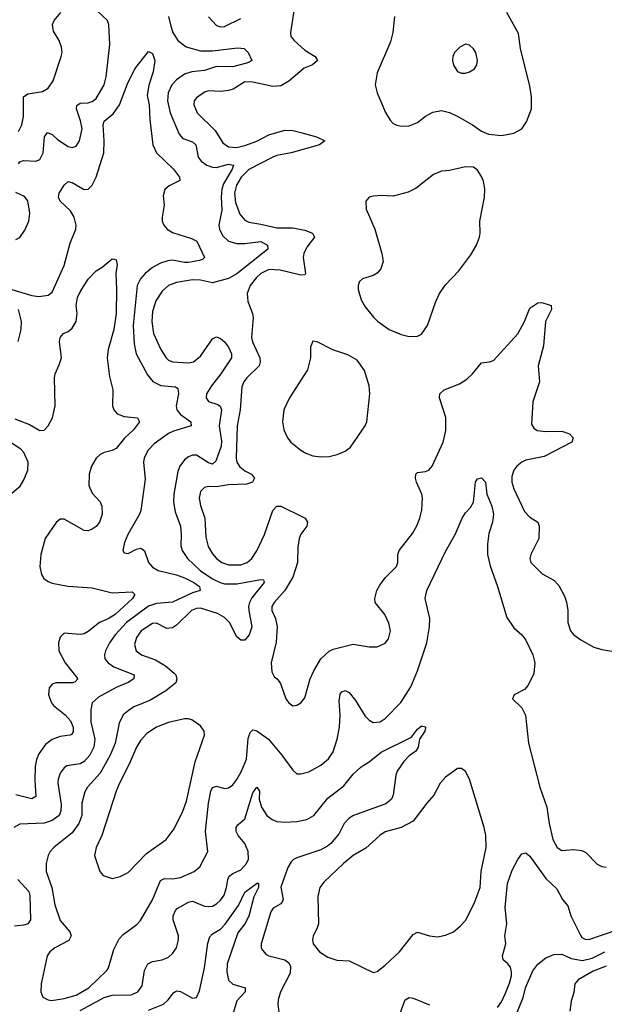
# Model space of a CAD drawing. Header units: inches. Extents: x 1649636 to 1815363, y 506543 to 641975.
# Tile 192 of 256: x 1742169 to 1745082, y 551869 to 556774. Entities that reach past the tile are written whole.
import ezdxf

# ---------------------------------------------------------------- set-up
doc = ezdxf.new("R2010")
doc.units = ezdxf.units.IN
doc.header["$MEASUREMENT"] = 0
doc.layers.add('B7545', color=7, linetype='Continuous')

msp = doc.modelspace()

# ---------------------------------------------------------------- linework, layer by layer
at = {"layer": 'B7545', "color": 5}
for points, elevation in [([(1743539.8, 556850), (1743517.7, 556710), (1743520.2, 556690), (1743536, 556670), (1743590, 556623), (1743640.2, 556590), (1743652.8, 556570), (1743627.4, 556550), (1743586.6, 556533.4), (1743510, 556467.6), (1743470, 556444.7), (1743430, 556441), (1743330, 556463.6), (1743290, 556463.9), (1743232.3, 556427.7), (1743210, 556420.6), (1743170, 556416.2), (1743110, 556419.3), (1743090, 556413.8), (1743050, 556385.6), (1743038.9, 556370), (1743036.9, 556350), (1743053.6, 556310), (1743142.6, 556222.6), (1743181, 556161), (1743210, 556140.8), (1743250, 556137.6), (1743290, 556147.1), (1743350, 556168.7), (1743410, 556200.3), (1743490, 556224.2), (1743530, 556222.3), (1743570, 556212.8), (1743648, 556190), (1743688.4, 556170), (1743662, 556150), (1743521.6, 556110), (1743450, 556097.7), (1743430, 556088.7), (1743310, 556027.1), (1743271.6, 555990), (1743249, 555950), (1743239.7, 555910), (1743243.5, 555863.5), (1743265.3, 555805.3), (1743290, 555775), (1743310, 555765.3), (1743370, 555756.1), (1743450, 555736.4), (1743530, 555737.3), (1743590, 555725.1), (1743627.9, 555710), (1743637.6, 555690), (1743598.9, 555641.1), (1743583.9, 555610), (1743581, 555590), (1743593.2, 555510), (1743590, 555503.5), (1743570, 555500.9), (1743466, 555526), (1743410, 555529), (1743370.2, 555510), (1743349.5, 555490), (1743317.4, 555450), (1743301.5, 555410), (1743305.1, 555370), (1743328.6, 555310), (1743331.9, 555290), (1743324.2, 555190), (1743329.2, 555169.2), (1743365.4, 555090), (1743367.4, 555070), (1743361.6, 555050), (1743300.9, 554990), (1743286.1, 554970), (1743275.6, 554944.4), (1743267, 554830), (1743252, 554750), (1743247.9, 554590), (1743250.8, 554570), (1743265.9, 554545.9), (1743290, 554525.9), (1743324.4, 554510), (1743339, 554490), (1743328.5, 554470), (1743299.3, 554460.7), (1743210, 554456.6), (1743150, 554445.9), (1743110, 554448.9), (1743090, 554443.5), (1743070, 554423.6), (1743063.2, 554390), (1743070, 554353), (1743091.3, 554290), (1743095.5, 554195.5), (1743107.5, 554150), (1743130, 554112.3), (1743150.2, 554090), (1743176.5, 554070), (1743210, 554057.4), (1743270, 554058.1), (1743301.7, 554070), (1743324.8, 554090), (1743350, 554127.9), (1743388.7, 554210), (1743430, 554328), (1743450, 554350.3), (1743470, 554350.2), (1743577.7, 554297.7), (1743590.4, 554290), (1743603.1, 554270), (1743598.7, 554250), (1743569.3, 554210.7), (1743561.5, 554190), (1743554.2, 554145.8), (1743553.2, 554070), (1743530, 553997.4), (1743490.1, 553929.9), (1743436.9, 553870), (1743425.2, 553850), (1743425, 553830), (1743444, 553790), (1743451.9, 553750), (1743446.6, 553673.4), (1743421.5, 553570), (1743425.3, 553525.3), (1743438, 553498), (1743451, 553490), (1743467.5, 553467.5), (1743494.8, 553390), (1743510, 553371), (1743530, 553356), (1743550, 553358.8), (1743570, 553370.8), (1743590, 553396), (1743616, 553490), (1743634.2, 553530), (1743668.7, 553590), (1743710, 553628.2), (1743730, 553637.5), (1743830, 553663.6), (1743910.2, 553650.2), (1743950, 553649.2), (1743990, 553667.4), (1744006.9, 553690), (1744016.4, 553730), (1744007.4, 553767.4), (1743988.5, 553810), (1743940.4, 553870), (1743938.2, 553890), (1743948.9, 553930), (1743962.9, 553957.1), (1743990, 553993.1), (1744046, 554050), (1744053, 554070), (1744052.6, 554110), (1744059.7, 554130), (1744126.6, 554213.4), (1744148.3, 554251.7), (1744162, 554290), (1744172.2, 554330), (1744176.5, 554390), (1744173.2, 554410), (1744145.7, 554470), (1744140.3, 554490), (1744143, 554510), (1744150, 554517.6), (1744190, 554522.3), (1744206.6, 554530), (1744224.7, 554550), (1744279.5, 554670), (1744292.7, 554727.3), (1744291.5, 554791.5), (1744261.2, 554890), (1744262.2, 554910), (1744284.2, 554930), (1744359.9, 554959.9), (1744397, 554983), (1744425.3, 555010), (1744470, 555064.9), (1744510, 555068.7), (1744530, 555075.8), (1744650.7, 555209.3), (1744684.4, 555270), (1744710, 555337.3), (1744750, 555364), (1744770, 555364.9), (1744812.1, 555352.1), (1744816, 555350), (1744818, 555330), (1744788.7, 555270), (1744779, 555150), (1744751.5, 555050), (1744758.4, 554970), (1744724.6, 554870), (1744718.9, 554758.9), (1744730, 554739.3), (1744747.6, 554727.6), (1744790, 554722.2), (1744870, 554724.6), (1744907.3, 554710), (1744926, 554690), (1744920.5, 554670), (1744782, 554598), (1744690, 554578.8), (1744670, 554569.8), (1744645.4, 554550), (1744630.2, 554530), (1744621.6, 554498.4), (1744621.3, 554470), (1744630, 554436.4), (1744684, 554324), (1744710, 554295.5), (1744750, 554270.6), (1744757.1, 554250), (1744754.9, 554190), (1744715.5, 554110), (1744710.5, 554090), (1744715.5, 554070), (1744772.7, 554012.7), (1744830, 553982.3), (1744854.3, 553954.3), (1744882.7, 553902.7), (1744892.4, 553872.4), (1744899.1, 553830), (1744899, 553770), (1744913.4, 553730), (1744930.4, 553710), (1744964.2, 553684.2), (1745030, 553647.1), (1745070, 553635.5), (1745170, 553618.9)], 480), ([(1742162.2, 556217.8), (1742179.2, 556250), (1742187.4, 556292.6), (1742187.6, 556390), (1742210, 556405.1), (1742283, 556417), (1742310, 556432.8), (1742335.8, 556470), (1742375.8, 556590), (1742379.7, 556610), (1742376.6, 556636.6), (1742365.4, 556670), (1742337.3, 556717.3), (1742332.8, 556750), (1742341.4, 556770), (1742374.6, 556810)], 480), ([(1742163.3, 556056.7), (1742170, 556065.5), (1742187.9, 556072.1), (1742250, 556068.6), (1742270, 556077.8), (1742285.2, 556110), (1742292.6, 556190), (1742307.2, 556212.8), (1742330, 556201.7), (1742357.4, 556177.4), (1742410, 556142), (1742430, 556136.9), (1742450, 556144.2), (1742467.4, 556170), (1742479.6, 556230), (1742472.5, 556270), (1742451.5, 556330), (1742452.9, 556347.1), (1742470, 556357.8), (1742510, 556359.8), (1742530, 556366.1), (1742550, 556381.2), (1742589.9, 556450), (1742599.6, 556490), (1742618.7, 556650), (1742612.9, 556750), (1742606.3, 556770), (1742557.3, 556817.3)], 460), ([(1742909.6, 556790), (1742921.1, 556741.1), (1742932.1, 556710), (1742956.8, 556670), (1742998.7, 556638.7), (1743070, 556618.7), (1743130, 556618.3), (1743253.7, 556633.7), (1743286.8, 556630), (1743307.2, 556610), (1743324.9, 556570), (1743310, 556560.9), (1743230, 556539.4), (1743150, 556540.9), (1743090, 556520.8), (1743026.2, 556513.8), (1742990, 556501.9), (1742950, 556475), (1742927.5, 556450), (1742909.2, 556410), (1742904.5, 556370), (1742918.1, 556310), (1742963.6, 556203.6), (1742982.4, 556182.4), (1743030, 556165.4), (1743046.2, 556150), (1743058.3, 556090), (1743072.9, 556070), (1743101.3, 556050), (1743130, 556038.9), (1743150, 556038.5), (1743210, 556053.6), (1743233.8, 556050), (1743226.8, 556030), (1743184.5, 555955.5), (1743175.5, 555930), (1743172, 555890), (1743175.5, 555824.5), (1743160.6, 555750), (1743164.6, 555730), (1743179.3, 555699.3), (1743210, 555671), (1743250, 555659.8), (1743290, 555658.7), (1743370, 555668.5), (1743403.6, 555650), (1743404.9, 555630), (1743250, 555507.8), (1743210, 555483.9), (1743130, 555463), (1743070, 555477.1), (1743030, 555477.6), (1742950, 555464.3), (1742910, 555449.1), (1742878, 555422), (1742847.2, 555372.8), (1742830, 555319.5), (1742826.7, 555270), (1742835.9, 555210), (1742871.4, 555131.4), (1742897.8, 555090), (1742910, 555078.4), (1742929.5, 555069.5), (1743010, 555064.8), (1743035.1, 555070), (1743070, 555098.3), (1743130, 555183.7), (1743150, 555193.7), (1743170, 555186), (1743190, 555168.9), (1743210, 555142.6), (1743224.7, 555110), (1743224.2, 555090), (1743170.5, 555009.5), (1743123.8, 554950), (1743100.2, 554910), (1743097.4, 554890), (1743110, 554872.4), (1743156.8, 554856.8), (1743168.1, 554848.1), (1743173.6, 554830), (1743161.9, 554750), (1743173.6, 554673.6), (1743172.2, 554650), (1743145.5, 554574.5), (1743130, 554560.3), (1743110, 554566.7), (1743050, 554604.2), (1743030, 554604.8), (1743010, 554596.8), (1742990, 554580.8), (1742967, 554550), (1742957.4, 554522.6), (1742937.5, 554410), (1742935.1, 554370), (1742942.9, 554322.9), (1742970.1, 554250), (1742974.1, 554210), (1742972.3, 554152.3), (1742979, 554130), (1743005.5, 554090), (1743067.4, 554030), (1743130, 553988.4), (1743167.1, 553970), (1743190, 553963.8), (1743250, 553963.3), (1743370, 553984.4), (1743382.8, 553982.8), (1743386.3, 553970), (1743326.1, 553893.9), (1743313.1, 553870), (1743308.7, 553850), (1743310.5, 553830.5), (1743325.7, 553750), (1743312.9, 553710), (1743290, 553683.5), (1743270, 553682), (1743250, 553698.9), (1743214.2, 553770), (1743190, 553796.3), (1743155.1, 553815.1), (1743070, 553841.5), (1743050, 553840.9), (1743025, 553830), (1742950, 553757), (1742930, 553744.2), (1742901.2, 553741.2), (1742850, 553767.7), (1742830, 553766.2), (1742774.5, 553730), (1742750, 553696.4), (1742741.3, 553661.3), (1742749.1, 553629.1), (1742775.3, 553610), (1742845.1, 553585.1), (1742894.8, 553554.8), (1742939, 553519), (1742946.5, 553510), (1742952.2, 553487.8), (1742946.2, 553470), (1742896.5, 553430), (1742817.5, 553382.5), (1742738.3, 553350), (1742708.6, 553331.4), (1742685.2, 553310), (1742664.2, 553270), (1742644.4, 553170), (1742619.1, 553110), (1742570, 553020.3), (1742507.3, 552950), (1742492.9, 552927.1), (1742478.9, 552870), (1742478.1, 552810), (1742463.8, 552770), (1742430, 552722.2), (1742338.6, 552650), (1742321.2, 552630), (1742311.1, 552610), (1742301.5, 552570), (1742300.9, 552530), (1742328.8, 552450), (1742343.8, 552363.8), (1742370, 552286), (1742419.5, 552230), (1742425.7, 552210), (1742414, 552186), (1742344.4, 552150), (1742318.7, 552130), (1742306, 552110), (1742275.6, 551970), (1742274.6, 551930), (1742284.8, 551904.8), (1742310, 551890.3), (1742327.9, 551887.9), (1742390, 551896.8), (1742450, 551914.7), (1742513.2, 551950), (1742603.3, 552036.7), (1742610.9, 552050), (1742638, 552142), (1742664.5, 552195.5), (1742684.5, 552215.5), (1742753.2, 552266.8), (1742770, 552286), (1742831.3, 552388.7), (1742870, 552485.3), (1742890, 552495.5), (1742930, 552493.5), (1742970, 552500.7), (1743038, 552530), (1743066.5, 552553.5), (1743106, 552630), (1743094.5, 552730), (1743109.9, 552870.1), (1743121, 552930), (1743130, 552948.8), (1743150, 552955.2), (1743190, 552943.6), (1743210, 552946.9), (1743230, 552962), (1743250, 552989.1), (1743274.3, 553030), (1743298.6, 553090), (1743306.5, 553193.5), (1743317.4, 553222.6), (1743330, 553236), (1743350, 553231.3), (1743408.8, 553188.8), (1743474.7, 553110), (1743530, 553034.4), (1743550, 553017.6), (1743570, 553016.5), (1743610, 553026.5), (1743670, 553060.3), (1743708.2, 553091.8), (1743730, 553126), (1743750.4, 553189.6), (1743761.7, 553250), (1743765.5, 553310), (1743759.8, 553380.2), (1743766, 553414), (1743774, 553426), (1743790, 553432), (1743810, 553422), (1743841.4, 553381.4), (1743890, 553304.7), (1743910, 553284), (1743930, 553272.8), (1743964.2, 553275.8), (1743990, 553291.8), (1744067.6, 553372.4), (1744116.9, 553450), (1744150, 553530.4), (1744196.9, 553670), (1744210.4, 553750), (1744212.1, 553790), (1744189.8, 553890), (1744197.2, 553930), (1744290, 554124.9), (1744338, 554210), (1744372.8, 554290), (1744390, 554317.1), (1744415.6, 554344.4), (1744429.7, 554370), (1744439.3, 554470), (1744450, 554486), (1744470, 554491), (1744490.2, 554470.2), (1744496.9, 554410), (1744521.6, 554350), (1744529.2, 554310), (1744525.2, 554270), (1744506.2, 554213.8), (1744499.1, 554160.9), (1744499.2, 554110), (1744513, 554053), (1744550, 553950.4), (1744595.2, 553795.2), (1744630, 553743.7), (1744670, 553708.5), (1744690, 553682.4), (1744725.4, 553610), (1744736.2, 553570), (1744730, 553517.2), (1744701.5, 553458.5), (1744683.1, 553436.9), (1744632, 553410), (1744624.7, 553390), (1744670, 553346), (1744688.3, 553308.3), (1744703.1, 553170), (1744760.6, 552950), (1744795.6, 552850), (1744807.1, 552770), (1744825.4, 552690), (1744846.5, 552650), (1744870, 552634.6), (1744930, 552640.2), (1744970, 552634.9), (1744990, 552624.2), (1745045.9, 552565.9), (1745070, 552554.9), (1745090, 552551.5)], 460), ([(1743110, 556788.2), (1743150, 556745.2), (1743170, 556738.8), (1743190, 556739.7), (1743270, 556779.5)], 480), ([(1744035.6, 556790), (1744028.6, 556710), (1744015.9, 556664.1), (1743949.2, 556510), (1743940.3, 556450), (1743949.1, 556410), (1743992, 556312), (1744014.2, 556274.2), (1744030, 556257.6), (1744048.2, 556248.2), (1744070, 556244), (1744110, 556245.8), (1744150, 556262), (1744190, 556292.9), (1744227.4, 556312.6), (1744270, 556321.8), (1744310, 556311.1), (1744354.4, 556290), (1744424.4, 556250), (1744470, 556218), (1744504, 556204), (1744570, 556197.6), (1744630, 556208.1), (1744669.8, 556230.2), (1744694.4, 556265.6), (1744718.6, 556330), (1744718.1, 556390), (1744710, 556443.7), (1744663.9, 556630), (1744654.2, 556705.8), (1744595.8, 556810)], 520), ([(1742129.5, 555430), (1742230, 555400.2), (1742264.7, 555395.3), (1742310, 555401.1), (1742330, 555416.3), (1742390.7, 555550), (1742419.9, 555660.1), (1742448.9, 555730), (1742449.8, 555750.2), (1742441, 555790), (1742421.2, 555821.2), (1742369.8, 555870), (1742362.2, 555890), (1742365.1, 555910), (1742390, 555950.4), (1742410, 555967.6), (1742430, 555962.8), (1742490, 555928.3), (1742510, 555929.2), (1742530.4, 555949.6), (1742550, 555990.3), (1742588.8, 556110), (1742590.5, 556170), (1742584.5, 556250), (1742590, 556268), (1742634.7, 556305.3), (1742666.3, 556350), (1742705.3, 556454.7), (1742742, 556530), (1742810, 556616), (1742830, 556606), (1742842.4, 556570), (1742834.6, 556514.6), (1742812.7, 556447.3), (1742804, 556396), (1742813.2, 556350), (1742816.6, 556276.6), (1742832.9, 556150), (1742850.2, 556110), (1742934.9, 556030), (1742964.4, 555990), (1742967.3, 555972.7), (1742914, 555946), (1742892.1, 555927.9), (1742884.1, 555895.9), (1742888.2, 555850), (1742878.4, 555790), (1742879.5, 555770), (1742887, 555750), (1742903.8, 555730), (1742930, 555714.3), (1743024.6, 555684.6), (1743051.7, 555670), (1743090.3, 555590), (1743080, 555580), (1743065.4, 555574.6), (1743010, 555565.1), (1742990, 555564.2), (1742930, 555575.4), (1742906.6, 555573.4), (1742870, 555561.5), (1742830, 555539.5), (1742794.2, 555510), (1742770, 555483.8), (1742754, 555450), (1742734.9, 555250), (1742738.7, 555158.7), (1742748.8, 555108.8), (1742805.5, 555005.5), (1742831.6, 554971.6), (1742871.9, 554951.9), (1742944.7, 554944.7), (1742957.4, 554937.4), (1742959.6, 554910), (1742948.6, 554850), (1742952.3, 554830), (1742970, 554807.6), (1743020.9, 554770), (1743023.8, 554750), (1742935.4, 554724.6), (1742910, 554712.8), (1742838.9, 554661.1), (1742809.2, 554630), (1742789.5, 554590.5), (1742785.8, 554570), (1742794.5, 554485.5), (1742771.6, 554328.4), (1742766.4, 554310), (1742707.1, 554210), (1742690.3, 554170), (1742682.4, 554130), (1742690, 554117.3), (1742710, 554114.4), (1742750, 554136), (1742770, 554140.9), (1742777.6, 554137.6), (1742790, 554128.2), (1742810.9, 554070), (1742830, 554045.7), (1742858.7, 554030), (1742950, 554007.7), (1742990, 553992.8), (1743036.3, 553970), (1743065.2, 553950), (1743068.2, 553930), (1743030, 553918.9), (1742930, 553871.3), (1742850, 553866.1), (1742810, 553852.2), (1742700.4, 553770), (1742645, 553710), (1742616.3, 553670), (1742597.1, 553630), (1742591.9, 553610), (1742593.4, 553590), (1742609.1, 553570), (1742638.6, 553550), (1742739, 553510), (1742737.8, 553490), (1742709, 553471), (1742650, 553447.5), (1742561.2, 553398.8), (1742530.2, 553370), (1742523.8, 553336.2), (1742523.5, 553276.5), (1742543.9, 553190), (1742537.8, 553150), (1742519, 553110), (1742490, 553077.4), (1742470, 553067), (1742404.1, 553055.9), (1742390, 553047.2), (1742370, 553020.5), (1742360.5, 552990), (1742359.5, 552970), (1742375, 552865), (1742374.4, 552830), (1742365.6, 552810), (1742330, 552784.9), (1742290, 552770.6), (1742170, 552766.2), (1742139.7, 552750)], 440), ([(1742150, 555679.5), (1742170, 555688.4), (1742194.9, 555725.1), (1742214, 555770), (1742219.2, 555810), (1742210, 555872.3), (1742193.1, 555893.1), (1742150, 555913)], 460), ([(1742145.3, 554785.3), (1742217, 554757), (1742270, 554727.2), (1742290, 554729.1), (1742310, 554750.3), (1742331.9, 554790), (1742346.2, 554850), (1742342.7, 554990), (1742345.6, 555010), (1742366.2, 555053.8), (1742377.1, 555090), (1742368, 555170), (1742369.8, 555190.2), (1742387, 555210), (1742410, 555220.9), (1742430, 555237.3), (1742450.4, 555269.6), (1742455.8, 555310), (1742449.9, 555350), (1742457.6, 555390), (1742470, 555417.8), (1742510, 555481.3), (1742550, 555522.8), (1742579.1, 555540.9), (1742630, 555582.8), (1742641, 555581), (1742650, 555578), (1742654.4, 555554.4), (1742647.2, 555510), (1742651.7, 555430), (1742650.1, 555310), (1742637.3, 555230), (1742609.1, 555130.9), (1742604.4, 555090), (1742616.7, 554996.7), (1742632.8, 554930), (1742631.1, 554850), (1742637.2, 554830), (1742654.9, 554810), (1742690, 554797.1), (1742756, 554790), (1742766.4, 554770), (1742735.4, 554730), (1742690.6, 554689.4), (1742650, 554637.2), (1742630, 554627.7), (1742590, 554618.5), (1742570, 554607.6), (1742550, 554589.7), (1742526.8, 554550), (1742514.3, 554510), (1742513.8, 554453.8), (1742530, 554414.9), (1742570, 554371.8), (1742577.8, 554350), (1742579.2, 554310), (1742567.1, 554270), (1742550, 554249.8), (1742530, 554235.8), (1742510, 554227.6), (1742490, 554228.7), (1742390, 554285.8), (1742370, 554286.4), (1742350, 554269.8), (1742295, 554190), (1742274.4, 554110), (1742269.6, 554050), (1742277.3, 554010), (1742288.6, 553990), (1742310, 553974.4), (1742330, 553966.7), (1742408.6, 553951.4), (1742530, 553942.7), (1742630, 553919), (1742730, 553923.1), (1742743.1, 553910), (1742731, 553890), (1742644.2, 553810), (1742610, 553788.4), (1742567.2, 553770), (1742510, 553726.3), (1742490, 553715), (1742470, 553710.7), (1742390, 553716.9), (1742370, 553697.2), (1742362.8, 553670), (1742363.2, 553630), (1742396.2, 553570), (1742458.3, 553490), (1742445.5, 553474.5), (1742434, 553470), (1742350, 553470.6), (1742330, 553463.9), (1742315.1, 553444.9), (1742312.8, 553410), (1742326.7, 553370), (1742337.1, 553357.1), (1742395.5, 553310), (1742421.3, 553281.3), (1742435, 553250), (1742434.6, 553225.4), (1742427.3, 553212.7), (1742420.5, 553210), (1742370, 553203.6), (1742330, 553187.4), (1742297.9, 553162.1), (1742264.4, 553115.6), (1742252.6, 553087.4), (1742246.6, 553053.4), (1742244.9, 552984.9), (1742250, 552904.2), (1742230, 552892.9), (1742150, 552912.5)], 420), ([(1742160.6, 555170), (1742175.5, 555230), (1742178, 555270), (1742162.7, 555330)], 440), ([(1742110, 554398.9), (1742170.6, 554449.4), (1742190, 554481.6), (1742209.8, 554530), (1742210.6, 554570), (1742190, 554618.2), (1742174, 554634), (1742126, 554666)], 420), ([(1742470, 551837.3), (1742590, 551902.1), (1742630, 551913.5), (1742723.9, 551916.1), (1742757.6, 551930), (1742778.8, 551961.2), (1742790, 552037.3), (1742807.2, 552070), (1742830, 552081.2), (1742879.3, 552090), (1742910, 552104), (1742930, 552122), (1742949.7, 552150), (1742959.8, 552190), (1742959.3, 552210), (1742933.6, 552290), (1742934.3, 552310), (1742944.3, 552335.7), (1742954.2, 552345.8), (1743010, 552377.1), (1743030, 552381.8), (1743090, 552357.7), (1743110, 552355), (1743130, 552358.2), (1743150, 552368.6), (1743170, 552386.7), (1743187.5, 552412.5), (1743199.3, 552450), (1743205.4, 552490), (1743213.2, 552506.8), (1743230, 552520.2), (1743270, 552538.9), (1743299.4, 552570), (1743309.2, 552590.8), (1743307.6, 552630), (1743290.6, 552670), (1743257.7, 552710), (1743248.2, 552730), (1743248, 552750), (1743256.5, 552763.5), (1743290, 552793.4), (1743330, 552921.6), (1743350, 552950.3), (1743363.1, 552930), (1743362.2, 552890), (1743374.4, 552850), (1743400.2, 552810), (1743426.5, 552790), (1743450, 552780.1), (1743490, 552776.6), (1743550, 552779.5), (1743599.6, 552790), (1743634, 552810), (1743703.7, 552896.3), (1743783.2, 552956.8), (1743830, 553014.4), (1743870, 553051.8), (1743910, 553076.3), (1743970, 553125), (1744120.5, 553199.5), (1744150, 553239.5), (1744170, 553256.5), (1744190, 553250.7), (1744190, 553246), (1744187.7, 553230), (1744160.7, 553190), (1744154.8, 553150), (1744142, 553130), (1744110, 553106.2), (1744082.1, 553077.9), (1744049.5, 553030.5), (1744042.7, 553010), (1744030.2, 552910), (1744022, 552890), (1743992.9, 552867.1), (1743831.4, 552808.6), (1743810, 552796.5), (1743786.1, 552770), (1743760.5, 552719.5), (1743719.5, 552670), (1743703.2, 552656.8), (1743670, 552637.5), (1743550, 552598.5), (1743532.4, 552590), (1743521.7, 552578.3), (1743505.1, 552550), (1743470, 552452.3), (1743481.1, 552390), (1743478.1, 552381.9), (1743470.7, 552369.3), (1743432.3, 552347.7), (1743419.7, 552330), (1743371.8, 552170), (1743372, 552150), (1743377.8, 552137.8), (1743396.9, 552116.9), (1743410, 552109.2), (1743490, 552089.3), (1743510, 552074.4), (1743517.6, 552057.6), (1743515.6, 552024.4), (1743468, 551930), (1743456.9, 551890), (1743454.9, 551870), (1743460.3, 551830)], 440), ([(1744550, 551853.4), (1744570, 551881.1), (1744590, 551924.2), (1744610, 551974), (1744618.9, 552010), (1744619.9, 552030), (1744613.4, 552053.4), (1744601.1, 552070), (1744576.9, 552090), (1744573.5, 552110), (1744590.6, 552170), (1744585.3, 552210), (1744595.7, 552270), (1744587.4, 552350), (1744598.5, 552470), (1744623.1, 552536.9), (1744650, 552590.4), (1744670, 552618), (1744690, 552623.8), (1744710, 552606.7), (1744790, 552495.8), (1744844.2, 552444.2), (1744873.6, 552390), (1744899.2, 552359.2), (1744914.3, 552310), (1744964.1, 552210), (1744970, 552201.5), (1744990, 552191.1), (1745010, 552193.6), (1745150, 552241.7)], 440), ([(1742160.2, 552490), (1742214.1, 552430), (1742219.1, 552410), (1742223.5, 552290), (1742210, 552269), (1742190, 552262.6), (1742142.2, 552257.8)], 440), ([(1742810, 551839.5), (1742885.3, 551870), (1742909, 551890), (1742934.4, 551925.6), (1742950, 551935.6), (1742970, 551932.5), (1743030, 551898.6), (1743050, 551903.1), (1743064.5, 551935.5), (1743090.3, 552050), (1743106.9, 552173.1), (1743115.6, 552204.4), (1743130, 552219.7), (1743170, 552243.3), (1743192.9, 552267.1), (1743258.4, 552361.6), (1743290, 552427.2), (1743353.8, 552473.8), (1743358.8, 552470), (1743358.3, 552450), (1743336, 552404), (1743310, 552306.9), (1743290.1, 552270), (1743255.7, 552224.3), (1743202.1, 552070), (1743201.5, 552030), (1743210, 551988.9), (1743230, 551968.4), (1743292.7, 551950), (1743292.9, 551930), (1743250, 551886.6), (1743224.5, 551795.5)], 420), ([(1744599, 551710), (1744677.1, 551902.9), (1744688.8, 551950), (1744725.4, 552034.6), (1744750, 552067.8), (1744790, 552100.2), (1744830, 552117.1), (1744870, 552117.6), (1744916.3, 552096.3), (1744972.9, 552087.1), (1745020.9, 552099.1), (1745084, 552130)], 420), ([(1745090, 552058), (1745026.6, 552033.4), (1744950.7, 551990), (1744934, 551970), (1744930, 551928), (1744916.1, 551883.9), (1744910, 551834)], 420), ([(1744050, 551785.3), (1744090, 551891.6), (1744110, 551902), (1744130, 551898.6), (1744210, 551866.2)], 440)]:
    msp.add_lwpolyline(points, dxfattribs=dict(at, elevation=elevation))
for points, elevation in [([(1744390, 556651.8), (1744362.5, 556637.5), (1744334.9, 556610), (1744327, 556590), (1744325.7, 556570), (1744330, 556546.8), (1744350, 556516.3), (1744370, 556508.2), (1744390, 556508), (1744410, 556514), (1744434, 556530), (1744446, 556550), (1744449.4, 556570), (1744442, 556610), (1744430, 556629.2), (1744410, 556646.6)], 540), ([(1744390, 556041.3), (1744310, 556023.5), (1744270, 556019.3), (1744230, 556002), (1744144.7, 555935.3), (1744104.9, 555915.1), (1744030, 555894.3), (1743970, 555898.4), (1743930, 555895.5), (1743910.2, 555889.8), (1743892.8, 555870), (1743894.9, 555830), (1743939, 555730), (1743973.7, 555610), (1743979.5, 555570), (1743967.6, 555532.4), (1743950, 555511.8), (1743930, 555498.8), (1743876.4, 555483.6), (1743861.5, 555470), (1743854.7, 555450), (1743855.9, 555430), (1743870, 555378.4), (1743890, 555343.6), (1743931.6, 555291.6), (1743951.7, 555271.7), (1744010.1, 555230.1), (1744070, 555205.8), (1744110, 555196.5), (1744150, 555196.9), (1744170, 555207.1), (1744200.7, 555250), (1744242.6, 555370), (1744260.9, 555410), (1744290, 555453.8), (1744357.3, 555522.7), (1744416.6, 555603.4), (1744444.4, 555650), (1744459.1, 555690), (1744463.1, 555710), (1744460.9, 555770), (1744484.4, 555890), (1744486.6, 555930), (1744479.7, 555970), (1744470, 555992.7), (1744450, 556023.7), (1744430, 556039.5)], 520), ([(1743630, 555173.2), (1743617.5, 555142.5), (1743617.3, 555090), (1743602.7, 555030), (1743512.9, 554890), (1743485.5, 554830), (1743478.8, 554770), (1743484.8, 554730), (1743503.2, 554690), (1743519, 554670), (1743570, 554628.6), (1743594.8, 554614.8), (1743630, 554601.6), (1743670, 554595.5), (1743710, 554597.7), (1743750, 554607), (1743790, 554623.8), (1743816.4, 554643.6), (1743890.8, 554750), (1743898.4, 554770), (1743912.9, 554910), (1743910.6, 554950), (1743886.2, 555026.2), (1743850, 555078.3), (1743804, 555104), (1743729.8, 555129.8), (1743650.8, 555169.2)], 520), ([(1743010, 553291.6), (1742990, 553291.5), (1742910, 553272.9), (1742850, 553248.7), (1742801.8, 553218.2), (1742770, 553182.6), (1742750.2, 553150), (1742714.5, 553065.5), (1742666.6, 552970), (1742649.4, 552930), (1742578.2, 552710), (1742550.3, 552650), (1742542.4, 552610), (1742568.5, 552530), (1742584.9, 552510), (1742630, 552495.8), (1742670, 552505.3), (1742710, 552525.3), (1742800.2, 552619.8), (1742898, 552690), (1742937.7, 552742.3), (1742981.1, 552830), (1742999.5, 552880.5), (1743043.3, 553076.7), (1743089.7, 553210), (1743087.6, 553230), (1743070, 553255.1), (1743025.8, 553285.8)], 480), ([(1744370, 553042.7), (1744350, 553042.7), (1744290, 553000.9), (1744264.4, 552970), (1744232.2, 552910), (1744196.5, 552870), (1744130, 552781), (1744070, 552749.8), (1743990, 552728), (1743963, 552710), (1743892.9, 552647.1), (1743830.1, 552609.9), (1743782.8, 552570), (1743683.6, 552476.4), (1743665, 552450), (1743655, 552405), (1743658, 552270), (1743650, 552245.1), (1743630.3, 552210), (1743627.4, 552190), (1743631.7, 552170), (1743662.6, 552130), (1743703.6, 552103.6), (1743748.7, 552088.7), (1743810, 552084.9), (1743930, 552027), (1743950, 552031.8), (1743990, 552063.6), (1744061, 552130), (1744130, 552215.8), (1744150, 552228.5), (1744210.3, 552210.3), (1744250, 552205.3), (1744290, 552213.1), (1744330, 552230.3), (1744363, 552257), (1744390, 552286.4), (1744433.2, 552370), (1744462.4, 552450), (1744468.6, 552530), (1744493.7, 552650), (1744491.4, 552710), (1744483.7, 552750), (1744409.6, 552990), (1744390, 553029)], 460)]:
    msp.add_lwpolyline(points, close=True, dxfattribs=dict(at, elevation=elevation))

doc.saveas('drawing.dxf')
